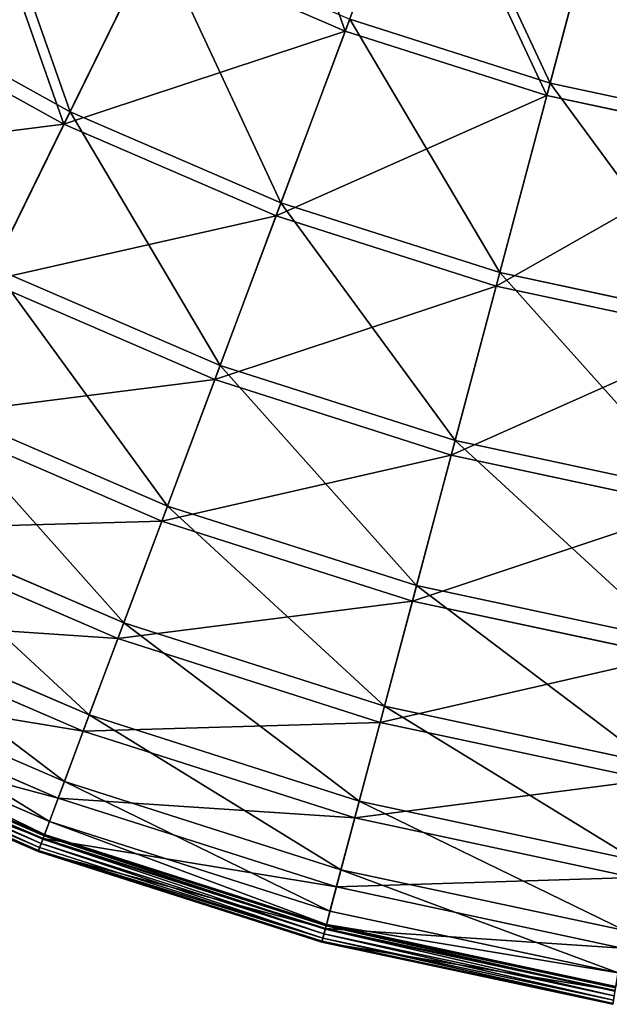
# Model space of a CAD drawing. Extents: x 0 to 1230, y 0 to 270.
# Tile 180 of 245: x 1047 to 1073, y 2 to 46. Entities that reach past the tile are written whole.
import ezdxf

# ---------------------------------------------------------------- set-up
doc = ezdxf.new("R2010")
doc.units = 0
doc.layers.get('0').update_dxf_attribs({"color": 13, "linetype": 'CONTINUOUS'})

# ---------------------------------------------------------------- blocks, each defined once
blk = doc.blocks.new('GROUP_6')
for p, q in [((104.841, 54.164, 102.972), (101.442, 45.082, 94.193)), ((110.579, 42.764, 93.62), (113.056, 52.079, 102.346)), ((110.432, 42.212, 94.193), (112.924, 51.584, 102.972)), ((89.179, 41.49, 83.993), (93.028, 49.332, 93.62)), ((88.904, 40.929, 84.507), (92.776, 48.819, 94.193)), ((101.442, 45.082, 94.193), (92.776, 48.819, 94.193)), ((80.221, 46.446, 83.993), (89.179, 41.49, 83.993)), ((88.904, 40.929, 84.507), (79.891, 45.915, 84.507)), ((98.58, 37.435, 83.993), (101.642, 45.617, 93.62)), ((101.642, 45.617, 93.62), (110.579, 42.764, 93.62)), ((101.442, 45.082, 94.193), (98.361, 36.85, 84.507)), ((110.432, 42.212, 94.193), (101.442, 45.082, 94.193)), ((108.334, 34.322, 83.993), (110.579, 42.764, 93.62)), ((110.579, 42.764, 93.62), (119.752, 40.801, 93.62)), ((108.173, 33.718, 84.507), (110.432, 42.212, 94.193)), ((119.66, 40.237, 94.193), (110.432, 42.212, 94.193)), ((85.765, 34.533, 73.557), (89.179, 41.49, 83.993)), ((89.179, 41.49, 83.993), (98.58, 37.435, 83.993)), ((85.469, 33.93, 74.007), (88.904, 40.929, 84.507)), ((98.361, 36.85, 84.507), (88.904, 40.929, 84.507)), ((95.864, 30.177, 73.557), (98.58, 37.435, 83.993)), ((98.58, 37.435, 83.993), (108.334, 34.322, 83.993)), ((98.361, 36.85, 84.507), (95.629, 29.548, 74.007)), ((108.173, 33.718, 84.507), (98.361, 36.85, 84.507)), ((85.765, 34.533, 73.557), (95.864, 30.177, 73.557)), ((106.342, 26.833, 73.557), (108.334, 34.322, 83.993)), ((108.334, 34.322, 83.993), (118.345, 32.179, 83.993)), ((95.629, 29.548, 74.007), (85.469, 33.93, 74.007)), ((106.169, 26.183, 74.007), (108.173, 33.718, 84.507)), ((118.245, 31.562, 84.507), (108.173, 33.718, 84.507)), ((93.52, 23.914, 62.412), (95.864, 30.177, 73.557)), ((95.864, 30.177, 73.557), (106.342, 26.833, 73.557)), ((95.629, 29.548, 74.007), (93.27, 23.246, 62.794)), ((106.169, 26.183, 74.007), (95.629, 29.548, 74.007)), ((82.818, 28.53, 62.412), (93.52, 23.914, 62.412)), ((93.27, 23.246, 62.794), (82.504, 27.889, 62.794)), ((104.623, 20.37, 62.412), (106.342, 26.833, 73.557)), ((106.342, 26.833, 73.557), (117.097, 24.531, 73.557)), ((104.44, 19.68, 62.794), (106.169, 26.183, 74.007)), ((116.989, 23.867, 74.007), (106.169, 26.183, 74.007)), ((91.571, 18.705, 50.667), (93.52, 23.914, 62.412)), ((93.52, 23.914, 62.412), (104.623, 20.37, 62.412)), ((80.368, 23.537, 50.667), (91.571, 18.705, 50.667)), ((91.309, 18.005, 50.977), (80.038, 22.866, 50.977)), ((93.27, 23.246, 62.794), (91.309, 18.005, 50.977)), ((104.44, 19.68, 62.794), (93.27, 23.246, 62.794)), ((103.194, 14.994, 50.667), (104.623, 20.37, 62.412)), ((104.623, 20.37, 62.412), (116.02, 17.93, 62.412)), ((78.437, 19.602, 38.433), (90.035, 14.6, 38.433)), ((103.002, 14.272, 50.977), (104.44, 19.68, 62.794)), ((115.906, 17.226, 62.794), (104.44, 19.68, 62.794)), ((89.764, 13.875, 38.668), (78.096, 18.907, 38.668)), ((90.035, 14.6, 38.433), (91.571, 18.705, 50.667)), ((91.571, 18.705, 50.667), (103.194, 14.994, 50.667)), ((91.309, 18.005, 50.977), (89.764, 13.875, 38.668)), ((103.002, 14.272, 50.977), (91.309, 18.005, 50.977)), ((77.044, 16.765, 25.83), (88.927, 11.64, 25.83)), ((88.649, 10.897, 25.988), (76.694, 16.053, 25.988)), ((76.203, 15.052, 12.977), (88.258, 9.852, 12.977)), ((102.068, 10.759, 38.433), (103.194, 14.994, 50.667)), ((103.194, 14.994, 50.667), (115.125, 12.441, 50.667)), ((75.93, 14.495, 0.363), (88.041, 9.271, 0.363)), ((88.927, 11.64, 25.83), (90.035, 14.6, 38.433)), ((90.035, 14.6, 38.433), (102.068, 10.759, 38.433)), ((75.743, 14.114, -0.02), (87.892, 8.875, -0.02)), ((87.964, 9.066, 0.024), (75.833, 14.298, 0.024)), ((87.976, 9.098, 13.057), (75.848, 14.329, 13.057)), ((88.018, 9.211, 0.165), (75.902, 14.437, 0.165)), ((101.869, 10.011, 38.668), (103.002, 14.272, 50.977)), ((115.004, 11.704, 50.977), (103.002, 14.272, 50.977)), ((75.574, 13.77, 0.403), (87.758, 8.515, 0.403)), ((75.594, 13.809, 0.199), (87.773, 8.557, 0.199)), ((75.655, 13.936, 0.044), (87.823, 8.688, 0.044)), ((89.764, 13.875, 38.668), (88.649, 10.897, 25.988)), ((101.869, 10.011, 38.668), (89.764, 13.875, 38.668)), ((88.258, 9.852, 12.977), (88.927, 11.64, 25.83)), ((88.927, 11.64, 25.83), (101.255, 7.705, 25.83)), ((88.649, 10.897, 25.988), (87.976, 9.098, 13.057)), ((101.052, 6.938, 25.988), (88.649, 10.897, 25.988)), ((101.255, 7.705, 25.83), (102.068, 10.759, 38.433)), ((102.068, 10.759, 38.433), (114.419, 8.116, 38.433)), ((88.041, 9.271, 0.363), (88.258, 9.852, 12.977)), ((88.258, 9.852, 12.977), (100.765, 5.86, 12.977)), ((101.052, 6.938, 25.988), (101.869, 10.011, 38.668)), ((114.294, 7.352, 38.668), (101.869, 10.011, 38.668)), ((88.041, 9.271, 0.363), (88.018, 9.211, 0.165)), ((88.041, 9.271, 0.363), (100.605, 5.26, 0.363)), ((87.976, 9.098, 13.057), (87.758, 8.515, 0.403)), ((87.823, 8.688, 0.044), (87.892, 8.875, -0.02)), ((87.964, 9.066, 0.024), (87.892, 8.875, -0.02)), ((87.892, 8.875, -0.02), (100.497, 4.851, -0.02)), ((88.018, 9.211, 0.165), (87.964, 9.066, 0.024)), ((100.549, 5.049, 0.024), (87.964, 9.066, 0.024)), ((100.558, 5.082, 13.057), (87.976, 9.098, 13.057)), ((100.589, 5.199, 0.165), (88.018, 9.211, 0.165)), ((87.758, 8.515, 0.403), (87.773, 8.557, 0.199)), ((87.758, 8.515, 0.403), (100.398, 4.48, 0.403)), ((87.773, 8.557, 0.199), (87.823, 8.688, 0.044)), ((87.773, 8.557, 0.199), (100.409, 4.523, 0.199)), ((87.823, 8.688, 0.044), (100.445, 4.659, 0.044)), ((100.765, 5.86, 12.977), (101.255, 7.705, 25.83)), ((101.255, 7.705, 25.83), (113.91, 4.996, 25.83)), ((100.558, 5.082, 13.057), (101.052, 6.938, 25.988)), ((113.782, 4.213, 25.988), (101.052, 6.938, 25.988)), ((100.605, 5.26, 0.363), (100.765, 5.86, 12.977)), ((100.765, 5.86, 12.977), (113.603, 3.113, 12.977)), ((100.398, 4.48, 0.403), (100.558, 5.082, 13.057)), ((100.445, 4.659, 0.044), (100.497, 4.851, -0.02)), ((100.549, 5.049, 0.024), (100.497, 4.851, -0.02)), ((100.497, 4.851, -0.02), (113.435, 2.082, -0.02)), ((100.589, 5.199, 0.165), (100.549, 5.049, 0.024)), ((113.468, 2.284, 0.024), (100.549, 5.049, 0.024)), ((113.473, 2.318, 13.057), (100.558, 5.082, 13.057)), ((100.605, 5.26, 0.363), (100.589, 5.199, 0.165)), ((113.493, 2.437, 0.165), (100.589, 5.199, 0.165)), ((100.605, 5.26, 0.363), (113.503, 2.5, 0.363)), ((100.398, 4.48, 0.403), (100.409, 4.523, 0.199)), ((100.398, 4.48, 0.403), (113.373, 1.703, 0.403)), ((100.409, 4.523, 0.199), (100.445, 4.659, 0.044)), ((100.409, 4.523, 0.199), (113.38, 1.747, 0.199)), ((100.445, 4.659, 0.044), (113.403, 1.886, 0.044))]:
    blk.add_line(p, q)
mesh = blk.add_polyface()
corners = [(101.442, 45.082, 94.193), (97.049, 57.525, 102.972), (92.776, 48.819, 94.193), (104.841, 54.164, 102.972)]
mesh.append_faces([[corners[k] for k in face] for face in [(0, 1, 2), (1, 0, 3)]], dxfattribs={"vtx0": -1})
mesh = blk.add_polyface()
corners = [(105.02, 54.645, 102.346), (110.579, 42.764, 93.62), (101.642, 45.617, 93.62), (113.056, 52.079, 102.346)]
mesh.append_faces([[corners[k] for k in face] for face in [(0, 1, 2), (1, 0, 3)]], dxfattribs={"vtx0": -1})
mesh = blk.add_polyface()
corners = [(110.432, 42.212, 94.193), (104.841, 54.164, 102.972), (101.442, 45.082, 94.193), (112.924, 51.584, 102.972)]
mesh.append_faces([[corners[k] for k in face] for face in [(0, 1, 2), (1, 0, 3)]], dxfattribs={"vtx0": -1})
mesh = blk.add_polyface()
corners = [(84.82, 53.874, 93.62), (89.179, 41.49, 83.993), (80.221, 46.446, 83.993), (93.028, 49.332, 93.62)]
mesh.append_faces([[corners[k] for k in face] for face in [(0, 1, 2), (1, 0, 3)]], dxfattribs={"vtx0": -1})
mesh = blk.add_polyface()
corners = [(88.904, 40.929, 84.507), (84.519, 53.388, 94.193), (79.891, 45.915, 84.507), (92.776, 48.819, 94.193)]
mesh.append_faces([[corners[k] for k in face] for face in [(0, 1, 2), (1, 0, 3)]], dxfattribs={"vtx0": -1})
mesh = blk.add_polyface()
corners = [(113.056, 52.079, 102.346), (119.752, 40.801, 93.62), (110.579, 42.764, 93.62), (121.304, 50.314, 102.346)]
mesh.append_faces([[corners[k] for k in face] for face in [(0, 1, 2), (1, 0, 3)]], dxfattribs={"vtx0": -1})
mesh = blk.add_polyface()
corners = [(119.66, 40.237, 94.193), (112.924, 51.584, 102.972), (110.432, 42.212, 94.193), (121.222, 49.808, 102.972)]
mesh.append_faces([[corners[k] for k in face] for face in [(0, 1, 2), (1, 0, 3)]], dxfattribs={"vtx0": -1})
mesh = blk.add_polyface()
corners = [(93.028, 49.332, 93.62), (98.58, 37.435, 83.993), (89.179, 41.49, 83.993), (101.642, 45.617, 93.62)]
mesh.append_faces([[corners[k] for k in face] for face in [(0, 1, 2), (1, 0, 3)]], dxfattribs={"vtx0": -1})
mesh = blk.add_polyface()
corners = [(101.442, 45.082, 94.193), (88.904, 40.929, 84.507), (98.361, 36.85, 84.507), (92.776, 48.819, 94.193)]
mesh.append_faces([[corners[k] for k in face] for face in [(0, 1, 2), (1, 0, 3)]], dxfattribs={"vtx0": -1})
mesh = blk.add_polyface()
corners = [(80.221, 46.446, 83.993), (85.765, 34.533, 73.557), (76.141, 39.858, 73.557), (89.179, 41.49, 83.993)]
mesh.append_faces([[corners[k] for k in face] for face in [(0, 1, 2), (1, 0, 3)]], dxfattribs={"vtx0": -1})
mesh = blk.add_polyface()
corners = [(88.904, 40.929, 84.507), (75.787, 39.286, 74.007), (85.469, 33.93, 74.007), (79.891, 45.915, 84.507)]
mesh.append_faces([[corners[k] for k in face] for face in [(0, 1, 2), (1, 0, 3)]], dxfattribs={"vtx0": -1})
mesh = blk.add_polyface()
corners = [(101.642, 45.617, 93.62), (108.334, 34.322, 83.993), (98.58, 37.435, 83.993), (110.579, 42.764, 93.62)]
mesh.append_faces([[corners[k] for k in face] for face in [(0, 1, 2), (1, 0, 3)]], dxfattribs={"vtx0": -1})
mesh = blk.add_polyface()
corners = [(110.432, 42.212, 94.193), (98.361, 36.85, 84.507), (108.173, 33.718, 84.507), (101.442, 45.082, 94.193)]
mesh.append_faces([[corners[k] for k in face] for face in [(0, 1, 2), (1, 0, 3)]], dxfattribs={"vtx0": -1})
mesh = blk.add_polyface()
corners = [(110.579, 42.764, 93.62), (118.345, 32.179, 83.993), (108.334, 34.322, 83.993), (119.752, 40.801, 93.62)]
mesh.append_faces([[corners[k] for k in face] for face in [(0, 1, 2), (1, 0, 3)]], dxfattribs={"vtx0": -1})
mesh = blk.add_polyface()
corners = [(119.66, 40.237, 94.193), (108.173, 33.718, 84.507), (118.245, 31.562, 84.507), (110.432, 42.212, 94.193)]
mesh.append_faces([[corners[k] for k in face] for face in [(0, 1, 2), (1, 0, 3)]], dxfattribs={"vtx0": -1})
mesh = blk.add_polyface()
corners = [(89.179, 41.49, 83.993), (95.864, 30.177, 73.557), (85.765, 34.533, 73.557), (98.58, 37.435, 83.993)]
mesh.append_faces([[corners[k] for k in face] for face in [(0, 1, 2), (1, 0, 3)]], dxfattribs={"vtx0": -1})
mesh = blk.add_polyface()
corners = [(98.361, 36.85, 84.507), (85.469, 33.93, 74.007), (95.629, 29.548, 74.007), (88.904, 40.929, 84.507)]
mesh.append_faces([[corners[k] for k in face] for face in [(0, 1, 2), (1, 0, 3)]], dxfattribs={"vtx0": -1})
mesh = blk.add_polyface()
corners = [(98.58, 37.435, 83.993), (106.342, 26.833, 73.557), (95.864, 30.177, 73.557), (108.334, 34.322, 83.993)]
mesh.append_faces([[corners[k] for k in face] for face in [(0, 1, 2), (1, 0, 3)]], dxfattribs={"vtx0": -1})
mesh = blk.add_polyface()
corners = [(108.173, 33.718, 84.507), (95.629, 29.548, 74.007), (106.169, 26.183, 74.007), (98.361, 36.85, 84.507)]
mesh.append_faces([[corners[k] for k in face] for face in [(0, 1, 2), (1, 0, 3)]], dxfattribs={"vtx0": -1})
mesh = blk.add_polyface()
corners = [(85.765, 34.533, 73.557), (93.52, 23.914, 62.412), (82.818, 28.53, 62.412), (95.864, 30.177, 73.557)]
mesh.append_faces([[corners[k] for k in face] for face in [(0, 1, 2), (1, 0, 3)]], dxfattribs={"vtx0": -1})
mesh = blk.add_polyface()
corners = [(108.334, 34.322, 83.993), (117.097, 24.531, 73.557), (106.342, 26.833, 73.557), (118.345, 32.179, 83.993)]
mesh.append_faces([[corners[k] for k in face] for face in [(0, 1, 2), (1, 0, 3)]], dxfattribs={"vtx0": -1})
mesh = blk.add_polyface()
corners = [(95.629, 29.548, 74.007), (82.504, 27.889, 62.794), (93.27, 23.246, 62.794), (85.469, 33.93, 74.007)]
mesh.append_faces([[corners[k] for k in face] for face in [(0, 1, 2), (1, 0, 3)]], dxfattribs={"vtx0": -1})
mesh = blk.add_polyface()
corners = [(118.245, 31.562, 84.507), (106.169, 26.183, 74.007), (116.989, 23.867, 74.007), (108.173, 33.718, 84.507)]
mesh.append_faces([[corners[k] for k in face] for face in [(0, 1, 2), (1, 0, 3)]], dxfattribs={"vtx0": -1})
mesh = blk.add_polyface()
corners = [(95.864, 30.177, 73.557), (104.623, 20.37, 62.412), (93.52, 23.914, 62.412), (106.342, 26.833, 73.557)]
mesh.append_faces([[corners[k] for k in face] for face in [(0, 1, 2), (1, 0, 3)]], dxfattribs={"vtx0": -1})
mesh = blk.add_polyface()
corners = [(106.169, 26.183, 74.007), (93.27, 23.246, 62.794), (104.44, 19.68, 62.794), (95.629, 29.548, 74.007)]
mesh.append_faces([[corners[k] for k in face] for face in [(0, 1, 2), (1, 0, 3)]], dxfattribs={"vtx0": -1})
mesh = blk.add_polyface()
corners = [(82.818, 28.53, 62.412), (91.571, 18.705, 50.667), (80.368, 23.537, 50.667), (93.52, 23.914, 62.412)]
mesh.append_faces([[corners[k] for k in face] for face in [(0, 1, 2), (1, 0, 3)]], dxfattribs={"vtx0": -1})
mesh = blk.add_polyface()
corners = [(93.27, 23.246, 62.794), (80.038, 22.866, 50.977), (91.309, 18.005, 50.977), (82.504, 27.889, 62.794)]
mesh.append_faces([[corners[k] for k in face] for face in [(0, 1, 2), (1, 0, 3)]], dxfattribs={"vtx0": -1})
mesh = blk.add_polyface()
corners = [(106.342, 26.833, 73.557), (116.02, 17.93, 62.412), (104.623, 20.37, 62.412), (117.097, 24.531, 73.557)]
mesh.append_faces([[corners[k] for k in face] for face in [(0, 1, 2), (1, 0, 3)]], dxfattribs={"vtx0": -1})
mesh = blk.add_polyface()
corners = [(116.989, 23.867, 74.007), (104.44, 19.68, 62.794), (115.906, 17.226, 62.794), (106.169, 26.183, 74.007)]
mesh.append_faces([[corners[k] for k in face] for face in [(0, 1, 2), (1, 0, 3)]], dxfattribs={"vtx0": -1})
mesh = blk.add_polyface()
corners = [(93.52, 23.914, 62.412), (103.194, 14.994, 50.667), (91.571, 18.705, 50.667), (104.623, 20.37, 62.412)]
mesh.append_faces([[corners[k] for k in face] for face in [(0, 1, 2), (1, 0, 3)]], dxfattribs={"vtx0": -1})
mesh = blk.add_polyface()
corners = [(80.368, 23.537, 50.667), (90.035, 14.6, 38.433), (78.437, 19.602, 38.433), (91.571, 18.705, 50.667)]
mesh.append_faces([[corners[k] for k in face] for face in [(0, 1, 2), (1, 0, 3)]], dxfattribs={"vtx0": -1})
mesh = blk.add_polyface()
corners = [(91.309, 18.005, 50.977), (78.096, 18.907, 38.668), (89.764, 13.875, 38.668), (80.038, 22.866, 50.977)]
mesh.append_faces([[corners[k] for k in face] for face in [(0, 1, 2), (1, 0, 3)]], dxfattribs={"vtx0": -1})
mesh = blk.add_polyface()
corners = [(104.44, 19.68, 62.794), (91.309, 18.005, 50.977), (103.002, 14.272, 50.977), (93.27, 23.246, 62.794)]
mesh.append_faces([[corners[k] for k in face] for face in [(0, 1, 2), (1, 0, 3)]], dxfattribs={"vtx0": -1})
mesh = blk.add_polyface()
corners = [(104.623, 20.37, 62.412), (115.125, 12.441, 50.667), (103.194, 14.994, 50.667), (116.02, 17.93, 62.412)]
mesh.append_faces([[corners[k] for k in face] for face in [(0, 1, 2), (1, 0, 3)]], dxfattribs={"vtx0": -1})
mesh = blk.add_polyface()
corners = [(78.437, 19.602, 38.433), (88.927, 11.64, 25.83), (77.044, 16.765, 25.83), (90.035, 14.6, 38.433)]
mesh.append_faces([[corners[k] for k in face] for face in [(0, 1, 2), (1, 0, 3)]], dxfattribs={"vtx0": -1})
mesh = blk.add_polyface()
corners = [(115.906, 17.226, 62.794), (103.002, 14.272, 50.977), (115.004, 11.704, 50.977), (104.44, 19.68, 62.794)]
mesh.append_faces([[corners[k] for k in face] for face in [(0, 1, 2), (1, 0, 3)]], dxfattribs={"vtx0": -1})
mesh = blk.add_polyface()
corners = [(89.764, 13.875, 38.668), (76.694, 16.053, 25.988), (88.649, 10.897, 25.988), (78.096, 18.907, 38.668)]
mesh.append_faces([[corners[k] for k in face] for face in [(0, 1, 2), (1, 0, 3)]], dxfattribs={"vtx0": -1})
mesh = blk.add_polyface()
corners = [(91.571, 18.705, 50.667), (102.068, 10.759, 38.433), (90.035, 14.6, 38.433), (103.194, 14.994, 50.667)]
mesh.append_faces([[corners[k] for k in face] for face in [(0, 1, 2), (1, 0, 3)]], dxfattribs={"vtx0": -1})
mesh = blk.add_polyface()
corners = [(103.002, 14.272, 50.977), (89.764, 13.875, 38.668), (101.869, 10.011, 38.668), (91.309, 18.005, 50.977)]
mesh.append_faces([[corners[k] for k in face] for face in [(0, 1, 2), (1, 0, 3)]], dxfattribs={"vtx0": -1})
mesh = blk.add_polyface()
corners = [(77.044, 16.765, 25.83), (88.258, 9.852, 12.977), (76.203, 15.052, 12.977), (88.927, 11.64, 25.83)]
mesh.append_faces([[corners[k] for k in face] for face in [(0, 1, 2), (1, 0, 3)]], dxfattribs={"vtx0": -1})
mesh = blk.add_polyface()
corners = [(88.649, 10.897, 25.988), (75.848, 14.329, 13.057), (87.976, 9.098, 13.057), (76.694, 16.053, 25.988)]
mesh.append_faces([[corners[k] for k in face] for face in [(0, 1, 2), (1, 0, 3)]], dxfattribs={"vtx0": -1})
mesh = blk.add_polyface()
corners = [(76.203, 15.052, 12.977), (88.041, 9.271, 0.363), (75.93, 14.495, 0.363), (88.258, 9.852, 12.977)]
mesh.append_faces([[corners[k] for k in face] for face in [(0, 1, 2), (1, 0, 3)]], dxfattribs={"vtx0": -1})
mesh = blk.add_polyface()
corners = [(103.194, 14.994, 50.667), (114.419, 8.116, 38.433), (102.068, 10.759, 38.433), (115.125, 12.441, 50.667)]
mesh.append_faces([[corners[k] for k in face] for face in [(0, 1, 2), (1, 0, 3)]], dxfattribs={"vtx0": -1})
mesh = blk.add_polyface()
corners = [(75.902, 14.437, 0.165), (88.041, 9.271, 0.363), (88.018, 9.211, 0.165), (75.93, 14.495, 0.363)]
mesh.append_faces([[corners[k] for k in face] for face in [(0, 1, 2), (1, 0, 3)]], dxfattribs={"vtx0": -1})
mesh = blk.add_polyface()
corners = [(90.035, 14.6, 38.433), (101.255, 7.705, 25.83), (88.927, 11.64, 25.83), (102.068, 10.759, 38.433)]
mesh.append_faces([[corners[k] for k in face] for face in [(0, 1, 2), (1, 0, 3)]], dxfattribs={"vtx0": -1})
mesh = blk.add_polyface()
corners = [(87.976, 9.098, 13.057), (75.574, 13.77, 0.403), (87.758, 8.515, 0.403), (75.848, 14.329, 13.057)]
mesh.append_faces([[corners[k] for k in face] for face in [(0, 1, 2), (1, 0, 3)]], dxfattribs={"vtx0": -1})
mesh = blk.add_polyface()
corners = [(75.743, 14.114, -0.02), (87.823, 8.688, 0.044), (75.655, 13.936, 0.044), (87.892, 8.875, -0.02)]
mesh.append_faces([[corners[k] for k in face] for face in [(0, 1, 2), (1, 0, 3)]], dxfattribs={"vtx0": -1})
mesh = blk.add_polyface()
corners = [(75.833, 14.298, 0.024), (87.892, 8.875, -0.02), (75.743, 14.114, -0.02), (87.964, 9.066, 0.024)]
mesh.append_faces([[corners[k] for k in face] for face in [(0, 1, 2), (1, 0, 3)]], dxfattribs={"vtx0": -1})
mesh = blk.add_polyface()
corners = [(75.902, 14.437, 0.165), (87.964, 9.066, 0.024), (75.833, 14.298, 0.024), (88.018, 9.211, 0.165)]
mesh.append_faces([[corners[k] for k in face] for face in [(0, 1, 2), (1, 0, 3)]], dxfattribs={"vtx0": -1})
mesh = blk.add_polyface()
corners = [(115.004, 11.704, 50.977), (101.869, 10.011, 38.668), (114.294, 7.352, 38.668), (103.002, 14.272, 50.977)]
mesh.append_faces([[corners[k] for k in face] for face in [(0, 1, 2), (1, 0, 3)]], dxfattribs={"vtx0": -1})
mesh = blk.add_polyface()
corners = [(87.758, 8.515, 0.403), (75.594, 13.809, 0.199), (87.773, 8.557, 0.199), (75.574, 13.77, 0.403)]
mesh.append_faces([[corners[k] for k in face] for face in [(0, 1, 2), (1, 0, 3)]], dxfattribs={"vtx0": -1})
mesh = blk.add_polyface()
corners = [(87.773, 8.557, 0.199), (75.655, 13.936, 0.044), (87.823, 8.688, 0.044), (75.594, 13.809, 0.199)]
mesh.append_faces([[corners[k] for k in face] for face in [(0, 1, 2), (1, 0, 3)]], dxfattribs={"vtx0": -1})
mesh = blk.add_polyface()
corners = [(101.869, 10.011, 38.668), (88.649, 10.897, 25.988), (101.052, 6.938, 25.988), (89.764, 13.875, 38.668)]
mesh.append_faces([[corners[k] for k in face] for face in [(0, 1, 2), (1, 0, 3)]], dxfattribs={"vtx0": -1})
mesh = blk.add_polyface()
corners = [(88.927, 11.64, 25.83), (100.765, 5.86, 12.977), (88.258, 9.852, 12.977), (101.255, 7.705, 25.83)]
mesh.append_faces([[corners[k] for k in face] for face in [(0, 1, 2), (1, 0, 3)]], dxfattribs={"vtx0": -1})
mesh = blk.add_polyface()
corners = [(101.052, 6.938, 25.988), (87.976, 9.098, 13.057), (100.558, 5.082, 13.057), (88.649, 10.897, 25.988)]
mesh.append_faces([[corners[k] for k in face] for face in [(0, 1, 2), (1, 0, 3)]], dxfattribs={"vtx0": -1})
mesh = blk.add_polyface()
corners = [(102.068, 10.759, 38.433), (113.91, 4.996, 25.83), (101.255, 7.705, 25.83), (114.419, 8.116, 38.433)]
mesh.append_faces([[corners[k] for k in face] for face in [(0, 1, 2), (1, 0, 3)]], dxfattribs={"vtx0": -1})
mesh = blk.add_polyface()
corners = [(88.258, 9.852, 12.977), (100.605, 5.26, 0.363), (88.041, 9.271, 0.363), (100.765, 5.86, 12.977)]
mesh.append_faces([[corners[k] for k in face] for face in [(0, 1, 2), (1, 0, 3)]], dxfattribs={"vtx0": -1})
mesh = blk.add_polyface()
corners = [(114.294, 7.352, 38.668), (101.052, 6.938, 25.988), (113.782, 4.213, 25.988), (101.869, 10.011, 38.668)]
mesh.append_faces([[corners[k] for k in face] for face in [(0, 1, 2), (1, 0, 3)]], dxfattribs={"vtx0": -1})
mesh = blk.add_polyface()
corners = [(88.018, 9.211, 0.165), (100.605, 5.26, 0.363), (100.589, 5.199, 0.165), (88.041, 9.271, 0.363)]
mesh.append_faces([[corners[k] for k in face] for face in [(0, 1, 2), (1, 0, 3)]], dxfattribs={"vtx0": -1})
mesh = blk.add_polyface()
corners = [(100.558, 5.082, 13.057), (87.758, 8.515, 0.403), (100.398, 4.48, 0.403), (87.976, 9.098, 13.057)]
mesh.append_faces([[corners[k] for k in face] for face in [(0, 1, 2), (1, 0, 3)]], dxfattribs={"vtx0": -1})
mesh = blk.add_polyface()
corners = [(87.892, 8.875, -0.02), (100.445, 4.659, 0.044), (87.823, 8.688, 0.044), (100.497, 4.851, -0.02)]
mesh.append_faces([[corners[k] for k in face] for face in [(0, 1, 2), (1, 0, 3)]], dxfattribs={"vtx0": -1})
mesh = blk.add_polyface()
corners = [(87.964, 9.066, 0.024), (100.497, 4.851, -0.02), (87.892, 8.875, -0.02), (100.549, 5.049, 0.024)]
mesh.append_faces([[corners[k] for k in face] for face in [(0, 1, 2), (1, 0, 3)]], dxfattribs={"vtx0": -1})
mesh = blk.add_polyface()
corners = [(88.018, 9.211, 0.165), (100.549, 5.049, 0.024), (87.964, 9.066, 0.024), (100.589, 5.199, 0.165)]
mesh.append_faces([[corners[k] for k in face] for face in [(0, 1, 2), (1, 0, 3)]], dxfattribs={"vtx0": -1})
mesh = blk.add_polyface()
corners = [(100.409, 4.523, 0.199), (87.758, 8.515, 0.403), (87.773, 8.557, 0.199), (100.398, 4.48, 0.403)]
mesh.append_faces([[corners[k] for k in face] for face in [(0, 1, 2), (1, 0, 3)]], dxfattribs={"vtx0": -1})
mesh = blk.add_polyface()
corners = [(100.445, 4.659, 0.044), (87.773, 8.557, 0.199), (87.823, 8.688, 0.044), (100.409, 4.523, 0.199)]
mesh.append_faces([[corners[k] for k in face] for face in [(0, 1, 2), (1, 0, 3)]], dxfattribs={"vtx0": -1})
mesh = blk.add_polyface()
corners = [(101.255, 7.705, 25.83), (113.603, 3.113, 12.977), (100.765, 5.86, 12.977), (113.91, 4.996, 25.83)]
mesh.append_faces([[corners[k] for k in face] for face in [(0, 1, 2), (1, 0, 3)]], dxfattribs={"vtx0": -1})
mesh = blk.add_polyface()
corners = [(113.782, 4.213, 25.988), (100.558, 5.082, 13.057), (113.473, 2.318, 13.057), (101.052, 6.938, 25.988)]
mesh.append_faces([[corners[k] for k in face] for face in [(0, 1, 2), (1, 0, 3)]], dxfattribs={"vtx0": -1})
mesh = blk.add_polyface()
corners = [(100.605, 5.26, 0.363), (113.603, 3.113, 12.977), (113.503, 2.5, 0.363), (100.765, 5.86, 12.977)]
mesh.append_faces([[corners[k] for k in face] for face in [(0, 1, 2), (1, 0, 3)]], dxfattribs={"vtx0": -1})
mesh = blk.add_polyface()
corners = [(113.473, 2.318, 13.057), (100.398, 4.48, 0.403), (113.373, 1.703, 0.403), (100.558, 5.082, 13.057)]
mesh.append_faces([[corners[k] for k in face] for face in [(0, 1, 2), (1, 0, 3)]], dxfattribs={"vtx0": -1})
mesh = blk.add_polyface()
corners = [(100.497, 4.851, -0.02), (113.403, 1.886, 0.044), (100.445, 4.659, 0.044), (113.435, 2.082, -0.02)]
mesh.append_faces([[corners[k] for k in face] for face in [(0, 1, 2), (1, 0, 3)]], dxfattribs={"vtx0": -1})
mesh = blk.add_polyface()
corners = [(100.549, 5.049, 0.024), (113.435, 2.082, -0.02), (100.497, 4.851, -0.02), (113.468, 2.284, 0.024)]
mesh.append_faces([[corners[k] for k in face] for face in [(0, 1, 2), (1, 0, 3)]], dxfattribs={"vtx0": -1})
mesh = blk.add_polyface()
corners = [(100.589, 5.199, 0.165), (113.468, 2.284, 0.024), (100.549, 5.049, 0.024), (113.493, 2.437, 0.165)]
mesh.append_faces([[corners[k] for k in face] for face in [(0, 1, 2), (1, 0, 3)]], dxfattribs={"vtx0": -1})
mesh = blk.add_polyface()
corners = [(100.589, 5.199, 0.165), (113.503, 2.5, 0.363), (113.493, 2.437, 0.165), (100.605, 5.26, 0.363)]
mesh.append_faces([[corners[k] for k in face] for face in [(0, 1, 2), (1, 0, 3)]], dxfattribs={"vtx0": -1})
mesh = blk.add_polyface()
corners = [(113.373, 1.703, 0.403), (100.409, 4.523, 0.199), (113.38, 1.747, 0.199), (100.398, 4.48, 0.403)]
mesh.append_faces([[corners[k] for k in face] for face in [(0, 1, 2), (1, 0, 3)]], dxfattribs={"vtx0": -1})
mesh = blk.add_polyface()
corners = [(113.38, 1.747, 0.199), (100.445, 4.659, 0.044), (113.403, 1.886, 0.044), (100.409, 4.523, 0.199)]
mesh.append_faces([[corners[k] for k in face] for face in [(0, 1, 2), (1, 0, 3)]], dxfattribs={"vtx0": -1})
blk = doc.blocks.new('COMPONENT_3')
blk.add_blockref('GROUP_6', (0, 0))
blk = doc.blocks.new('GROUP_25')
blk.add_blockref('COMPONENT_3', (959.98, -0.02, 0.02))

msp = doc.modelspace()

# ---------------------------------------------------------------- block references
msp.add_blockref('GROUP_25', (0, 0))

doc.saveas('drawing.dxf')
